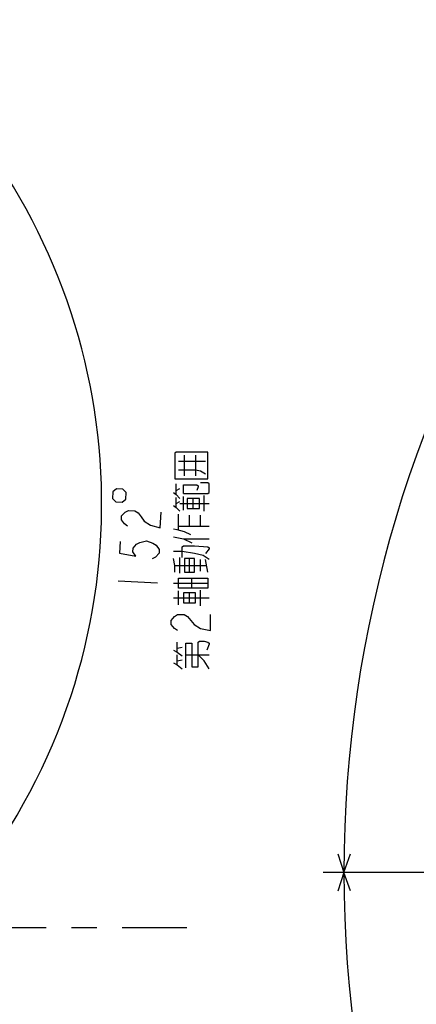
# Model space of a CAD drawing. Extents: x 0 to 594, y 0 to 420.
# Tile 57 of 104: x 260 to 298, y 171 to 266. Entities that reach past the tile are written whole.
import ezdxf

# ---------------------------------------------------------------- set-up
doc = ezdxf.new("R2010")
doc.units = 0
doc.header["$LTSCALE"] = 32.67
doc.linetypes.add('CENTER', pattern=[0.6, 0.375, -0.075, 0.075, -0.075])
doc.layers.get('0').update_dxf_attribs({"linetype": 'CONTINUOUS'})
for name, color, linetype in [('AXIS', 7, 'CONTINUOUS'), ('DRA_ITEM', 7, 'CONTINUOUS'), ('DRIV_DIM', 7, 'CONTINUOUS')]:
    doc.layers.add(name, color=color, linetype=linetype)
doc.styles.get("Standard").update_dxf_attribs({"font": 'txt', "width": 0.8})
doc.dimstyles.new('DIMSTYLE_1', dxfattribs={"dimtxt": 3.8, "dimasz": 1.8, "dimexe": 2, "dimexo": 1.5, "dimgap": 1.9, "dimtad": 1, "dimdec": 3, "dimlfac": 10, "dimtxsty": 'STANDARD', "dimblk": 'OPEN', "dimblk1": 'OPEN', "dimblk2": 'OPEN', "dimcen": 0.09, "dimazin": 2, "dimtp": 0.5, "dimtm": 0.5, "dimtfac": 1, "dimtdec": -1, "dimtofl": 0, "dimtmove": 0, "dimatfit": 3, "dimtolj": 1})
doc.dimstyles.new('DIMSTYLE_4', dxfattribs={"dimtxt": 3.8, "dimasz": 1.8, "dimexe": 2, "dimexo": 1.5, "dimgap": 0.95, "dimtad": 1, "dimdec": 3, "dimlfac": 10, "dimtxsty": 'STANDARD', "dimblk": 'OPEN', "dimblk1": 'OPEN', "dimblk2": 'OPEN', "dimcen": 0.09, "dimazin": 2, "dimtp": 0.001, "dimtm": 0.001, "dimtfac": 1, "dimtdec": 3, "dimtofl": 0, "dimtmove": 0, "dimatfit": 3, "dimtolj": 1})

# ---------------------------------------------------------------- blocks, each defined once
blk = doc.blocks.new('*D2')
at = {"layer": 'DRIV_DIM', "color": 2, "linetype": 'CONTINUOUS'}
for p, q in [((239.529, 254.232), (249.381, 265.174)), ((201.399, 191.537), (193.603, 160.27))]:
    blk.add_line(p, q, dxfattribs=at)
for points in [[(249.781, 262.914), (248.043, 263.688), (248.943, 262.012)], [(195.98, 162.402), (194.087, 162.211), (195.7, 161.203)]]:
    blk.add_lwpolyline(points, dxfattribs=at)
for start, end in [(-28, 48), (256, 332)]:
    blk.add_arc((208.414, 219.676), 59.224, start, end, dxfattribs=at)
blk = doc.blocks.new('_OPEN')
at = {"color": 0, "linetype": 'BYBLOCK'}
for p, q in [((0, 0), (-1, 0.342)), ((-1, -0.342), (0, 0)), ((-1, 0), (0, 0))]:
    blk.add_line(p, q, dxfattribs=at)
blk = doc.blocks.new('*D7')
at = {"layer": 'DRIV_DIM', "color": 2, "linetype": 'CONTINUOUS'}
for p, q in [((203.112, 190.003), (250.473, 190.003)), ((248.473, 190.003), (248.473, 184.403)), ((248.473, 178.803), (248.473, 184.403))]:
    blk.add_line(p, q, dxfattribs=at)
at = {"layer": 'DRIV_DIM', "color": 2, "linetype": 'CONTINUOUS', "xscale": 1.8, "yscale": 1.8, "zscale": 1.8}
for p, rotation in [((248.473, 190.003), 90), ((248.473, 178.803), 270)]:
    blk.add_blockref('_OPEN', p, dxfattribs=dict(at, rotation=rotation))
blk = doc.blocks.new('*D9')
at = {"layer": 'DRIV_DIM', "color": 2, "linetype": 'CONTINUOUS'}
for p, q in [((478.229, 259.55), (491.452, 274.235)), ((297.649, 184.12), (289.051, 184.12))]:
    blk.add_line(p, q, dxfattribs=at)
for points in [[(488.359, 273.482), (490.114, 272.749), (489.175, 274.404)], [(290.449, 185.925), (291.051, 184.12), (291.681, 185.916)]]:
    blk.add_lwpolyline(points, dxfattribs=at)
for start, end in [(48, 114), (114, 180)]:
    blk.add_arc((410.312, 184.12), 119.261, start, end, dxfattribs=at)
blk = doc.blocks.new('*D10')
at = {"layer": 'DRIV_DIM', "color": 2, "linetype": 'CONTINUOUS'}
for p, q in [((302.148, 184.12), (289.051, 184.12)), ((478.229, 108.691), (491.452, 94.006))]:
    blk.add_line(p, q, dxfattribs=at)
for points in [[(291.681, 182.325), (291.051, 184.12), (290.449, 182.316)], [(489.175, 93.837), (490.114, 95.492), (488.359, 94.758)]]:
    blk.add_lwpolyline(points, dxfattribs=at)
for start, end in [(180, 246), (246, 312)]:
    blk.add_arc((410.312, 184.12), 119.261, start, end, dxfattribs=at)

msp = doc.modelspace()

# ---------------------------------------------------------------- linework, layer by layer
at = {"layer": 'AXIS', "color": 7, "linetype": 'CENTER'}
msp.add_line((171.61228, 178.80284), (275.85451, 178.80284), dxfattribs=at)
at = {"layer": 'DRA_ITEM', "color": 2, "linetype": 'CONTINUOUS'}
for p, q in [((275.65289, 222.40011), (275.65289, 224.39511)), ((276.72163, 224.39511), (276.72163, 222.40011)), ((275.05914, 223.82511), (277.67163, 223.82511)), ((274.82164, 220.59511), (274.82164, 221.6401)), ((275.53414, 220.69011), (275.53414, 221.54511)), ((274.82164, 220.97511), (275.17788, 221.16511)), ((274.82164, 219.3601), (274.82164, 220.31011)), ((274.82164, 219.74011), (275.17788, 219.9301)), ((275.17788, 219.74011), (278.02789, 219.74011)), ((275.53414, 219.0751), (275.53414, 220.40512)), ((276.48414, 219.26512), (276.48414, 220.2151)), ((277.55288, 218.98012), (277.55288, 220.5001)), ((275.05914, 217.17511), (275.05914, 218.6951)), ((276.12788, 217.5551), (276.12788, 218.60011)), ((277.19664, 217.5551), (277.19664, 218.60011)), ((275.05914, 217.5551), (278.02789, 217.5551)), ((275.53414, 216.32011), (278.02789, 216.32011)), ((275.17788, 212.99511), (275.17788, 214.51511)), ((276.12788, 213.09011), (276.12788, 214.4201)), ((277.19664, 213.1851), (277.19664, 214.32512)), ((277.90914, 213.09011), (277.67163, 214.32512)), ((274.70288, 213.7551), (277.79039, 213.7551)), ((274.58413, 212.0451), (277.90914, 212.0451)), ((276.36539, 211.57011), (276.36539, 212.52011)), ((275.05914, 209.95512), (275.05914, 211.28511)), ((276.12788, 210.14511), (276.12788, 211.09511)), ((277.19664, 209.86011), (277.19664, 211.38011)), ((274.58413, 210.6201), (278.02789, 210.6201)), ((274.94039, 205.3951), (274.94039, 206.34511)), ((274.94039, 205.77511), (275.41538, 205.87012)), ((274.94039, 204.1601), (274.94039, 205.1101)), ((274.94039, 204.54011), (275.41538, 204.63511)), ((275.77164, 205.1101), (278.02789, 205.1101))]:
    msp.add_line(p, q, dxfattribs=at)
for points in [[(274.70288, 222.11511), (277.90914, 222.11511), (277.90914, 224.68011), (274.82164, 224.68011), (274.70288, 224.5851), (274.70288, 222.11511)], [(275.05914, 222.97011), (276.72163, 222.97011), (277.19664, 222.87511), (277.67163, 222.59011)], [(275.53414, 220.69011), (277.90914, 220.69011), (278.02789, 220.7851), (278.02789, 221.6401), (277.90914, 221.73511), (277.19664, 221.73511)], [(275.53414, 221.54511), (276.84038, 221.54511), (276.95913, 221.45011), (276.95913, 221.3551), (276.84038, 220.97511)], [(274.58413, 220.7851), (274.82164, 220.59511), (275.17788, 220.2151)], [(275.89038, 220.2151), (275.89038, 219.26512), (277.07789, 219.26512)], [(277.07789, 219.26512), (277.07789, 220.2151), (275.89038, 220.2151)], [(274.58413, 219.55012), (274.82164, 219.3601), (275.17788, 218.98012)], [(276.24664, 216.7001), (275.65289, 216.9851), (274.94039, 217.17511), (274.58413, 217.2701)], [(274.58413, 216.51011), (275.53414, 216.32011), (276.36539, 215.94011)], [(278.02789, 214.32512), (277.43413, 214.7051), (276.60289, 214.89512), (275.41538, 215.08511), (274.58413, 215.08511)], [(275.41538, 214.51511), (275.41538, 215.5601), (275.53414, 215.65511), (276.60289, 215.65511), (277.90914, 215.5601), (278.02789, 215.46512), (278.02789, 215.37011), (277.67163, 214.89512)], [(274.70288, 213.09011), (274.70288, 213.7551), (274.58413, 214.4201)], [(275.65289, 214.4201), (275.65289, 213.09011), (276.60289, 213.09011), (276.60289, 214.4201), (275.65289, 214.4201)], [(275.05914, 211.57011), (275.05914, 212.52011), (277.90914, 212.52011), (277.90914, 211.57011), (275.05914, 211.57011)], [(275.53414, 210.14511), (276.72163, 210.14511), (276.72163, 211.09511), (275.53414, 211.09511), (275.53414, 210.14511)], [(274.97996, 207.48511), (274.66329, 207.6751), (274.34664, 208.05511), (274.34664, 208.43511), (274.66329, 208.8151), (274.97996, 209.00511), (275.6133, 209.00511), (275.92997, 208.8151), (276.24664, 208.43511), (276.5633, 208.05511), (277.19664, 207.6751), (278.14663, 207.48511), (278.14663, 209.00511)], [(275.77164, 203.8751), (275.77164, 206.2501), (276.36539, 206.2501), (276.36539, 203.97011), (276.95913, 203.97011), (276.95913, 206.34511), (277.07789, 206.44011), (277.55288, 206.44011), (277.90914, 206.34511), (278.02789, 206.2501), (278.02789, 206.15512), (277.79039, 205.58512)], [(274.58413, 205.58512), (274.94039, 205.3951), (275.41538, 205.01512)], [(278.02789, 203.78011), (277.55288, 204.54011), (276.95913, 205.1101)], [(274.58413, 204.35011), (274.94039, 204.1601), (275.41538, 203.78011)]]:
    msp.add_lwpolyline(points, dxfattribs=at)
at = {"layer": 'DRIV_DIM', "color": 2, "linetype": 'CONTINUOUS'}
msp.add_line((269.24049, 212.26789), (273.03558, 212.07474), dxfattribs=at)
for points in [[(268.99426, 219.89026), (269.62678, 219.85807), (269.95913, 220.15824), (269.99133, 220.79074), (269.69117, 221.12309), (269.05865, 221.15528), (268.7263, 220.85513), (268.69411, 220.22261), (268.99426, 219.89026)], [(270.14342, 217.54883), (269.83681, 217.75467), (269.53986, 218.15028), (269.55919, 218.5298), (269.89476, 218.8932), (270.22068, 219.06686), (270.85318, 219.03466), (271.15979, 218.82883), (271.45673, 218.43321), (271.75368, 218.03762), (272.36687, 217.62591), (273.30598, 217.38788), (273.38324, 218.9059)], [(269.43364, 216.06298), (269.3757, 214.92445), (270.94733, 214.65422), (270.65039, 215.04982), (270.66969, 215.42933), (271.00527, 215.79275), (271.33118, 215.96641), (271.97336, 216.12398), (272.5962, 215.90202), (272.90281, 215.69617), (273.19976, 215.30057), (273.18043, 214.92106), (272.84488, 214.55766), (272.51894, 214.38399)]]:
    msp.add_lwpolyline(points, dxfattribs=at)

# ---------------------------------------------------------------- dimensions: what is measured, and where the dimension line sits
for base, line1, line2, picture, middle in [((361.80458, 293.07077), ((476.4275, 257.54851), (477.22551, 258.43479)), ((300.34152, 184.12031), (299.14891, 184.12031)), '*D9', (325.37448, 267.83863)), ((260.7061, 191.87185), ((201.90488, 193.56732), (201.76161, 192.99268)), ((238.12905, 252.67721), (238.52534, 253.11733)), '*D2', (267.056, 211.39062)), ((361.80458, 75.16985), ((304.84053, 184.12031), (303.64791, 184.12031)), ((476.4275, 110.69211), (477.22551, 109.80583)), '*D10', (315.10559, 112.29503))]:
    dim = msp.add_angular_dim_2l(base=base, line1=line1, line2=line2, dimstyle='DIMSTYLE_1', override={"dimtad": 2}, dxfattribs=at)
    dim.commit()
    dim.dimension.update_dxf_attribs({"geometry": picture, "text_midpoint": middle, "dimtype": 162})
dim = msp.add_linear_dim(base=(248.47316, 178.80284), p1=(201.61228, 190.00284), p2=(275.85451, 178.80284), angle=270, dimstyle='DIMSTYLE_4', dxfattribs=at)
dim.commit()
dim.dimension.update_dxf_attribs({"geometry": '*D7', "text_midpoint": (248.47316, 179.84284), "dimtype": 160})

doc.saveas('drawing.dxf')
